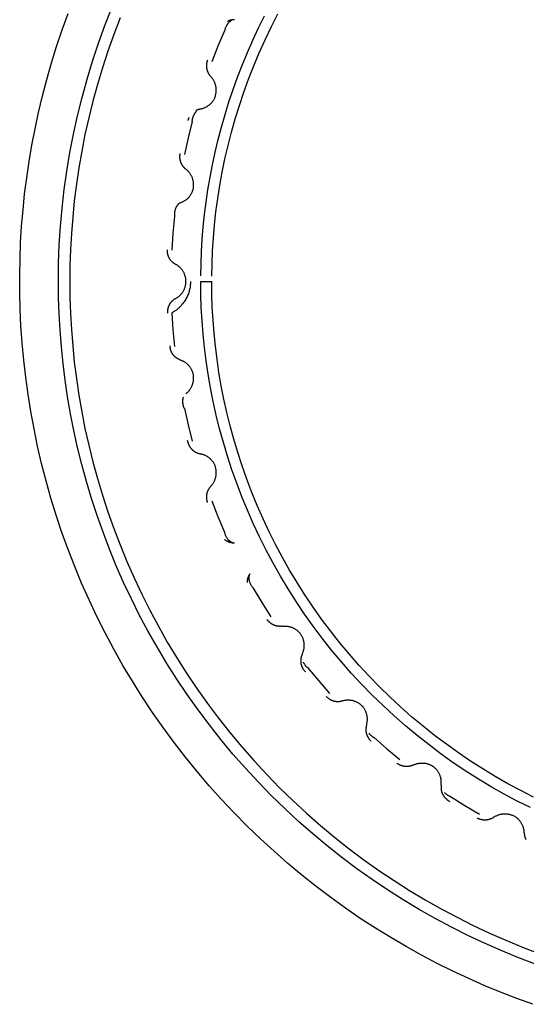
# Model space of a CAD drawing. Header units: millimetres. Extents: x 129 to 629, y 1269 to 1769.
# Tile 74 of 87: x 543.4 to 549.94, y 1406.48 to 1419.2. Entities that reach past the tile are written whole.
import ezdxf

# ---------------------------------------------------------------- set-up
doc = ezdxf.new("R2010")
doc.units = ezdxf.units.MM
doc.layers.add('ROXX_B.FLEX mini', color=7, linetype='Continuous', true_color=0x000000)

msp = doc.modelspace()

# ---------------------------------------------------------------- linework, layer by layer
at = {"layer": 'ROXX_B.FLEX mini', "color": 18, "lineweight": -3, "true_color": 0x000000}
for points in [[(550.026, 1406.48), (549.819, 1406.555), (549.612, 1406.636), (549.406, 1406.721), (549.201, 1406.812), (548.996, 1406.907), (548.793, 1407.008), (548.591, 1407.115), (548.391, 1407.226), (548.192, 1407.343), (547.995, 1407.464), (547.8, 1407.591), (547.608, 1407.723), (547.418, 1407.86), (547.23, 1408.002), (547.046, 1408.149), (546.864, 1408.301), (546.686, 1408.457), (546.511, 1408.618), (546.34, 1408.783), (546.172, 1408.953), (546.008, 1409.127), (545.849, 1409.305), (545.693, 1409.487), (545.542, 1409.673), (545.396, 1409.863), (545.254, 1410.056), (545.117, 1410.252), (544.984, 1410.452), (544.857, 1410.654), (544.735, 1410.859), (544.618, 1411.067), (544.506, 1411.278), (544.399, 1411.49), (544.298, 1411.705), (544.202, 1411.921), (544.112, 1412.139), (544.027, 1412.358), (543.948, 1412.578), (543.874, 1412.8), (543.806, 1413.022), (543.743, 1413.245), (543.685, 1413.468), (543.633, 1413.691), (543.587, 1413.915), (543.546, 1414.138), (543.51, 1414.361), (543.479, 1414.583), (543.454, 1414.805), (543.434, 1415.025), (543.418, 1415.245), (543.408, 1415.464), (543.403, 1415.681), (543.402, 1415.897), (543.406, 1416.111), (543.414, 1416.323), (543.427, 1416.533), (543.445, 1416.742), (543.466, 1416.95), (543.493, 1417.159), (543.524, 1417.369), (543.559, 1417.581), (543.6, 1417.792), (543.646, 1418.005), (543.696, 1418.218), (543.752, 1418.431), (543.813, 1418.644), (543.879, 1418.857), (543.95, 1419.07), (544.027, 1419.282)], [(543.902, 1415.82), (543.904, 1416.056), (543.913, 1416.293), (543.928, 1416.53), (543.95, 1416.768), (543.977, 1417.007), (544.01, 1417.246), (544.05, 1417.484), (544.096, 1417.722), (544.148, 1417.96), (544.207, 1418.196), (544.272, 1418.432), (544.343, 1418.666), (544.42, 1418.898), (544.503, 1419.129), (544.593, 1419.357)], [(545.882, 1415.887), (545.885, 1416.052), (545.892, 1416.217), (545.903, 1416.384), (545.917, 1416.552), (545.936, 1416.721), (545.959, 1416.891), (545.986, 1417.061), (546.017, 1417.233), (546.052, 1417.404), (546.092, 1417.576), (546.136, 1417.748), (546.185, 1417.921), (546.238, 1418.093), (546.296, 1418.264), (546.358, 1418.435), (546.424, 1418.606), (546.496, 1418.776), (546.571, 1418.944), (546.652, 1419.112), (546.737, 1419.278)], [(544.698, 1419.225), (544.616, 1419.011), (544.54, 1418.796), (544.47, 1418.581), (544.405, 1418.365), (544.346, 1418.15), (544.293, 1417.934), (544.245, 1417.718), (544.203, 1417.503), (544.166, 1417.289), (544.134, 1417.075), (544.107, 1416.863), (544.086, 1416.651), (544.069, 1416.441), (544.058, 1416.233), (544.051, 1416.025), (544.048, 1415.82)], [(545.74, 1415.894), (545.743, 1416.05), (545.75, 1416.207), (545.759, 1416.365), (545.773, 1416.524), (545.789, 1416.684), (545.809, 1416.844), (545.833, 1417.005), (545.861, 1417.167), (545.892, 1417.328), (545.927, 1417.49), (545.965, 1417.653), (546.008, 1417.815), (546.054, 1417.977), (546.104, 1418.139), (546.158, 1418.3), (546.216, 1418.461), (546.278, 1418.621), (546.344, 1418.78), (546.413, 1418.939), (546.487, 1419.096), (546.564, 1419.252)], [(546.138, 1419.193), (546.136, 1419.192), (546.134, 1419.19), (546.133, 1419.189), (546.131, 1419.188), (546.129, 1419.187), (546.127, 1419.186), (546.125, 1419.185), (546.123, 1419.183), (546.119, 1419.18), (546.116, 1419.178), (546.112, 1419.174), (546.108, 1419.171), (546.105, 1419.168), (546.101, 1419.164), (546.098, 1419.161), (546.095, 1419.157), (546.091, 1419.153), (546.088, 1419.149), (546.085, 1419.145), (546.082, 1419.14), (546.079, 1419.136), (546.076, 1419.131), (546.073, 1419.127), (546.071, 1419.122), (546.068, 1419.117), (546.066, 1419.112), (546.063, 1419.107), (546.061, 1419.102), (546.059, 1419.097), (546.057, 1419.092), (546.055, 1419.087), (546.053, 1419.082), (546.052, 1419.076), (546.05, 1419.071), (546.049, 1419.065), (546.048, 1419.06)], [(546.174, 1419.202), (546.169, 1419.202), (546.163, 1419.202), (546.158, 1419.201), (546.152, 1419.201), (546.146, 1419.2), (546.141, 1419.199), (546.135, 1419.198), (546.13, 1419.196), (546.124, 1419.195), (546.119, 1419.193), (546.113, 1419.192), (546.108, 1419.19), (546.102, 1419.188), (546.097, 1419.185), (546.091, 1419.183), (546.086, 1419.18)], [(546.048, 1419.06), (545.961, 1418.859), (545.881, 1418.656)], [(545.826, 1418.677), (545.824, 1418.671), (545.822, 1418.664), (545.82, 1418.658), (545.818, 1418.651), (545.817, 1418.648), (545.816, 1418.644), (545.816, 1418.641), (545.815, 1418.637), (545.815, 1418.634), (545.814, 1418.63), (545.814, 1418.627), (545.814, 1418.623), (545.813, 1418.62), (545.813, 1418.616), (545.813, 1418.612), (545.813, 1418.609), (545.813, 1418.605), (545.813, 1418.602), (545.813, 1418.598), (545.813, 1418.594), (545.813, 1418.591), (545.814, 1418.587), (545.814, 1418.584), (545.814, 1418.58), (545.815, 1418.576), (545.816, 1418.573), (545.816, 1418.569), (545.817, 1418.566), (545.818, 1418.562), (545.818, 1418.558), (545.819, 1418.555), (545.82, 1418.551), (545.821, 1418.548), (545.822, 1418.544), (545.824, 1418.541), (545.825, 1418.538), (545.826, 1418.534), (545.827, 1418.531), (545.829, 1418.527), (545.83, 1418.524), (545.832, 1418.521), (545.833, 1418.518), (545.835, 1418.514), (545.837, 1418.511), (545.838, 1418.508), (545.84, 1418.505), (545.842, 1418.502), (545.844, 1418.499), (545.846, 1418.496), (545.848, 1418.493), (545.85, 1418.49), (545.852, 1418.487), (545.856, 1418.482), (545.86, 1418.477), (545.865, 1418.471), (545.869, 1418.466)], [(545.928, 1418.215), (545.93, 1418.223), (545.932, 1418.231), (545.934, 1418.239), (545.936, 1418.247), (545.937, 1418.255), (545.938, 1418.263), (545.939, 1418.272), (545.94, 1418.28), (545.94, 1418.289), (545.94, 1418.297), (545.94, 1418.306), (545.939, 1418.315), (545.938, 1418.323), (545.937, 1418.332), (545.935, 1418.34), (545.933, 1418.349), (545.931, 1418.357), (545.929, 1418.366), (545.926, 1418.374), (545.923, 1418.382), (545.92, 1418.39), (545.917, 1418.398), (545.913, 1418.406), (545.909, 1418.413), (545.905, 1418.421), (545.9, 1418.428), (545.895, 1418.435), (545.891, 1418.441), (545.885, 1418.448), (545.88, 1418.454), (545.875, 1418.461), (545.869, 1418.466)], [(545.928, 1418.215), (545.925, 1418.207), (545.922, 1418.2), (545.919, 1418.192), (545.916, 1418.185), (545.912, 1418.177), (545.908, 1418.17), (545.904, 1418.162), (545.899, 1418.155), (545.894, 1418.148), (545.889, 1418.141), (545.884, 1418.134), (545.878, 1418.128), (545.872, 1418.121), (545.866, 1418.115), (545.86, 1418.109), (545.854, 1418.103), (545.847, 1418.098), (545.84, 1418.092), (545.833, 1418.087), (545.826, 1418.083), (545.819, 1418.078), (545.811, 1418.074), (545.804, 1418.07), (545.796, 1418.066), (545.788, 1418.062), (545.78, 1418.059), (545.772, 1418.056), (545.765, 1418.054), (545.757, 1418.051), (545.749, 1418.049), (545.741, 1418.047), (545.733, 1418.046)], [(545.63, 1417.886), (545.631, 1417.891), (545.631, 1417.895), (545.631, 1417.9), (545.632, 1417.905), (545.633, 1417.91), (545.633, 1417.915), (545.634, 1417.92), (545.635, 1417.924), (545.636, 1417.929), (545.638, 1417.934), (545.639, 1417.938), (545.64, 1417.943), (545.642, 1417.947), (545.643, 1417.952), (545.645, 1417.956), (545.647, 1417.961), (545.649, 1417.965), (545.651, 1417.969), (545.653, 1417.973), (545.655, 1417.977), (545.657, 1417.981), (545.659, 1417.985), (545.662, 1417.989), (545.664, 1417.993), (545.666, 1417.997), (545.669, 1418), (545.671, 1418.004), (545.674, 1418.007), (545.677, 1418.01), (545.679, 1418.013), (545.682, 1418.016), (545.685, 1418.019)], [(545.733, 1418.046), (545.729, 1418.045), (545.726, 1418.045), (545.722, 1418.044), (545.718, 1418.043), (545.715, 1418.042), (545.711, 1418.041), (545.708, 1418.04), (545.704, 1418.039), (545.701, 1418.038), (545.697, 1418.036), (545.693, 1418.035), (545.69, 1418.034), (545.686, 1418.032), (545.683, 1418.03), (545.679, 1418.029), (545.676, 1418.027)], [(545.63, 1417.886), (545.576, 1417.674), (545.528, 1417.461)], [(545.587, 1417.937), (545.585, 1417.933), (545.583, 1417.928), (545.581, 1417.924), (545.58, 1417.919), (545.578, 1417.915), (545.576, 1417.91), (545.575, 1417.906), (545.574, 1417.901)], [(545.471, 1417.473), (545.47, 1417.466), (545.469, 1417.46), (545.468, 1417.453), (545.467, 1417.446), (545.467, 1417.443), (545.467, 1417.439), (545.467, 1417.435), (545.467, 1417.432), (545.467, 1417.428), (545.467, 1417.425), (545.467, 1417.421), (545.467, 1417.418), (545.467, 1417.414), (545.468, 1417.411), (545.468, 1417.407), (545.469, 1417.404), (545.469, 1417.4), (545.47, 1417.396), (545.471, 1417.393), (545.471, 1417.389), (545.472, 1417.386), (545.473, 1417.382), (545.474, 1417.379), (545.475, 1417.375), (545.476, 1417.372), (545.477, 1417.368), (545.478, 1417.365), (545.479, 1417.361), (545.481, 1417.358), (545.482, 1417.355), (545.484, 1417.351), (545.485, 1417.348), (545.487, 1417.345), (545.488, 1417.341), (545.49, 1417.338), (545.492, 1417.335), (545.493, 1417.332), (545.495, 1417.329), (545.497, 1417.326), (545.499, 1417.323), (545.501, 1417.32), (545.503, 1417.317), (545.505, 1417.314), (545.507, 1417.311), (545.51, 1417.308), (545.512, 1417.305), (545.514, 1417.302), (545.516, 1417.3), (545.519, 1417.297), (545.521, 1417.295), (545.524, 1417.292), (545.526, 1417.29), (545.531, 1417.285), (545.536, 1417.28), (545.541, 1417.276), (545.547, 1417.272)], [(545.644, 1417.033), (545.645, 1417.041), (545.646, 1417.049), (545.646, 1417.057), (545.647, 1417.065), (545.647, 1417.074), (545.647, 1417.082), (545.646, 1417.09), (545.645, 1417.099), (545.644, 1417.107), (545.643, 1417.116), (545.641, 1417.124), (545.639, 1417.133), (545.637, 1417.141), (545.635, 1417.149), (545.632, 1417.157), (545.629, 1417.166), (545.625, 1417.174), (545.621, 1417.181), (545.618, 1417.189), (545.613, 1417.197), (545.609, 1417.204), (545.604, 1417.211), (545.599, 1417.218), (545.594, 1417.225), (545.589, 1417.232), (545.583, 1417.238), (545.578, 1417.244), (545.572, 1417.25), (545.566, 1417.256), (545.559, 1417.262), (545.553, 1417.267), (545.547, 1417.272)], [(545.644, 1417.033), (545.642, 1417.025), (545.641, 1417.017), (545.639, 1417.009), (545.637, 1417.001), (545.634, 1416.993), (545.631, 1416.985), (545.628, 1416.977), (545.625, 1416.969), (545.621, 1416.961), (545.617, 1416.954), (545.613, 1416.946), (545.609, 1416.939), (545.604, 1416.931), (545.599, 1416.924), (545.594, 1416.917), (545.588, 1416.911), (545.582, 1416.904), (545.577, 1416.898), (545.57, 1416.892), (545.564, 1416.886), (545.558, 1416.88), (545.551, 1416.875), (545.544, 1416.869), (545.537, 1416.865), (545.53, 1416.86), (545.523, 1416.856), (545.515, 1416.851), (545.508, 1416.848), (545.5, 1416.844), (545.493, 1416.841), (545.485, 1416.838), (545.478, 1416.835)], [(545.478, 1416.835), (545.476, 1416.835), (545.475, 1416.834), (545.474, 1416.834), (545.473, 1416.833), (545.472, 1416.833), (545.471, 1416.832), (545.469, 1416.832), (545.468, 1416.831), (545.466, 1416.83), (545.464, 1416.829), (545.462, 1416.827), (545.46, 1416.826), (545.457, 1416.824), (545.455, 1416.823), (545.453, 1416.821), (545.451, 1416.819), (545.449, 1416.817), (545.447, 1416.815), (545.445, 1416.813), (545.443, 1416.811), (545.441, 1416.809), (545.439, 1416.807), (545.438, 1416.805), (545.436, 1416.802), (545.434, 1416.8), (545.432, 1416.798), (545.431, 1416.795), (545.429, 1416.792), (545.427, 1416.79), (545.426, 1416.787), (545.424, 1416.784), (545.423, 1416.782), (545.421, 1416.779), (545.42, 1416.776), (545.419, 1416.773), (545.417, 1416.77), (545.415, 1416.764), (545.412, 1416.758), (545.41, 1416.751), (545.408, 1416.745), (545.406, 1416.738), (545.405, 1416.732), (545.404, 1416.725), (545.402, 1416.718), (545.401, 1416.711), (545.401, 1416.704), (545.4, 1416.697), (545.4, 1416.689), (545.4, 1416.682), (545.4, 1416.675), (545.401, 1416.671), (545.401, 1416.668), (545.401, 1416.664), (545.402, 1416.661)], [(545.402, 1416.661), (545.381, 1416.443), (545.367, 1416.225)], [(545.415, 1416.041), (545.409, 1416.044), (545.403, 1416.048), (545.398, 1416.052), (545.392, 1416.056), (545.389, 1416.058), (545.386, 1416.06), (545.383, 1416.062), (545.381, 1416.064), (545.378, 1416.067), (545.375, 1416.069), (545.373, 1416.071), (545.37, 1416.074), (545.368, 1416.076), (545.365, 1416.079), (545.363, 1416.081), (545.36, 1416.084), (545.358, 1416.087), (545.355, 1416.089), (545.353, 1416.092), (545.351, 1416.095), (545.349, 1416.098), (545.346, 1416.101), (545.344, 1416.104), (545.342, 1416.107), (545.34, 1416.11), (545.338, 1416.113), (545.336, 1416.116), (545.335, 1416.119), (545.333, 1416.122), (545.331, 1416.126), (545.33, 1416.129), (545.328, 1416.132), (545.326, 1416.135), (545.325, 1416.139), (545.323, 1416.142), (545.322, 1416.146), (545.321, 1416.149), (545.32, 1416.152), (545.318, 1416.156), (545.317, 1416.159), (545.316, 1416.163), (545.315, 1416.166), (545.315, 1416.17), (545.314, 1416.173), (545.313, 1416.177), (545.312, 1416.18), (545.312, 1416.183), (545.311, 1416.187), (545.31, 1416.19), (545.31, 1416.194), (545.31, 1416.197), (545.309, 1416.201), (545.309, 1416.208), (545.309, 1416.215), (545.309, 1416.222), (545.309, 1416.228)], [(545.548, 1415.82), (545.548, 1415.828), (545.548, 1415.836), (545.547, 1415.845), (545.546, 1415.853), (545.545, 1415.861), (545.543, 1415.869), (545.542, 1415.878), (545.54, 1415.886), (545.537, 1415.894), (545.535, 1415.902), (545.532, 1415.91), (545.528, 1415.918), (545.525, 1415.926), (545.521, 1415.934), (545.517, 1415.942), (545.512, 1415.949), (545.508, 1415.957), (545.503, 1415.964), (545.498, 1415.971), (545.493, 1415.978), (545.487, 1415.984), (545.481, 1415.991), (545.475, 1415.997), (545.469, 1416.003), (545.463, 1416.008), (545.456, 1416.014), (545.45, 1416.019), (545.443, 1416.024), (545.436, 1416.029), (545.429, 1416.033), (545.422, 1416.037), (545.415, 1416.041)], [(550.05, 1407.003), (549.833, 1407.086), (549.617, 1407.174), (549.402, 1407.269), (549.189, 1407.37), (548.977, 1407.476), (548.767, 1407.588), (548.559, 1407.706), (548.354, 1407.829), (548.152, 1407.958), (547.952, 1408.093), (547.755, 1408.232), (547.562, 1408.378), (547.372, 1408.528), (547.185, 1408.683), (547.003, 1408.844), (546.825, 1409.009), (546.651, 1409.179), (546.481, 1409.353), (546.316, 1409.531), (546.156, 1409.714), (546.001, 1409.9), (545.851, 1410.09), (545.706, 1410.284), (545.566, 1410.481), (545.432, 1410.681), (545.303, 1410.883), (545.18, 1411.089), (545.062, 1411.297), (544.95, 1411.506), (544.844, 1411.718), (544.744, 1411.932), (544.649, 1412.147), (544.561, 1412.363), (544.478, 1412.58), (544.401, 1412.798), (544.329, 1413.017), (544.264, 1413.236), (544.204, 1413.455), (544.15, 1413.674), (544.101, 1413.893), (544.058, 1414.111), (544.021, 1414.329), (543.988, 1414.546), (543.961, 1414.762), (543.94, 1414.976), (543.923, 1415.19), (543.911, 1415.401), (543.904, 1415.612), (543.902, 1415.82)], [(544.048, 1415.82), (544.051, 1415.615), (544.058, 1415.408), (544.069, 1415.199), (544.086, 1414.989), (544.107, 1414.778), (544.134, 1414.565), (544.166, 1414.351), (544.203, 1414.137), (544.245, 1413.922), (544.293, 1413.706), (544.346, 1413.491), (544.405, 1413.275), (544.47, 1413.059), (544.54, 1412.844), (544.616, 1412.629), (544.698, 1412.415), (544.785, 1412.202), (544.878, 1411.991), (544.977, 1411.78), (545.082, 1411.572), (545.192, 1411.365), (545.308, 1411.16), (545.429, 1410.958), (545.556, 1410.758), (545.689, 1410.562), (545.826, 1410.368), (545.969, 1410.177), (546.117, 1409.99), (546.27, 1409.806), (546.428, 1409.627), (546.591, 1409.451), (546.758, 1409.279), (546.929, 1409.112), (547.105, 1408.95), (547.285, 1408.792), (547.468, 1408.639), (547.655, 1408.491), (547.846, 1408.348), (548.04, 1408.21), (548.237, 1408.078), (548.436, 1407.951), (548.639, 1407.83), (548.843, 1407.714), (549.05, 1407.604), (549.259, 1407.499), (549.469, 1407.4), (549.681, 1407.307), (549.894, 1407.22), (550.107, 1407.138)], [(545.607, 1415.82), (545.607, 1415.805), (545.606, 1415.79), (545.605, 1415.775), (545.603, 1415.76), (545.601, 1415.746), (545.598, 1415.731), (545.595, 1415.717), (545.592, 1415.703), (545.588, 1415.689), (545.584, 1415.676), (545.58, 1415.662), (545.575, 1415.649), (545.569, 1415.635), (545.563, 1415.622), (545.556, 1415.609), (545.549, 1415.595), (545.541, 1415.582), (545.533, 1415.568), (545.524, 1415.555), (545.514, 1415.542), (545.504, 1415.529), (545.493, 1415.516), (545.488, 1415.51), (545.482, 1415.504), (545.477, 1415.498), (545.471, 1415.492), (545.465, 1415.486), (545.459, 1415.48), (545.453, 1415.475), (545.447, 1415.47), (545.441, 1415.464), (545.435, 1415.459), (545.429, 1415.454), (545.422, 1415.45), (545.416, 1415.445), (545.409, 1415.44), (545.402, 1415.436), (545.396, 1415.432), (545.382, 1415.423), (545.367, 1415.415)], [(545.415, 1415.599), (545.422, 1415.603), (545.429, 1415.607), (545.436, 1415.612), (545.443, 1415.616), (545.45, 1415.621), (545.456, 1415.626), (545.463, 1415.632), (545.469, 1415.638), (545.475, 1415.644), (545.481, 1415.65), (545.487, 1415.656), (545.493, 1415.663), (545.498, 1415.67), (545.503, 1415.677), (545.508, 1415.684), (545.512, 1415.691), (545.517, 1415.699), (545.521, 1415.706), (545.525, 1415.714), (545.528, 1415.722), (545.532, 1415.73), (545.535, 1415.738), (545.537, 1415.746), (545.54, 1415.754), (545.542, 1415.763), (545.543, 1415.771), (545.545, 1415.779), (545.546, 1415.787), (545.547, 1415.796), (545.548, 1415.804), (545.548, 1415.812), (545.548, 1415.82)], [(549.997, 1409.021), (549.827, 1409.106), (549.658, 1409.196), (549.491, 1409.291), (549.325, 1409.39), (549.162, 1409.494), (549.001, 1409.602), (548.843, 1409.714), (548.687, 1409.831), (548.534, 1409.952), (548.384, 1410.077), (548.237, 1410.206), (548.094, 1410.339), (547.954, 1410.475), (547.817, 1410.616), (547.684, 1410.759), (547.555, 1410.906), (547.43, 1411.056), (547.309, 1411.209), (547.193, 1411.365), (547.08, 1411.523), (546.972, 1411.684), (546.868, 1411.847), (546.769, 1412.012), (546.674, 1412.18), (546.584, 1412.349), (546.499, 1412.519), (546.418, 1412.691), (546.342, 1412.864), (546.271, 1413.038), (546.204, 1413.213), (546.142, 1413.388), (546.084, 1413.564), (546.032, 1413.74), (545.983, 1413.917), (545.94, 1414.093), (545.901, 1414.269), (545.866, 1414.445), (545.836, 1414.62), (545.81, 1414.794), (545.788, 1414.968), (545.77, 1415.141), (545.757, 1415.313), (545.747, 1415.483), (545.742, 1415.652), (545.74, 1415.82)], [(545.74, 1415.82), (545.881, 1415.818)], [(550.038, 1409.158), (549.872, 1409.242), (549.707, 1409.331), (549.543, 1409.424), (549.382, 1409.521), (549.223, 1409.623), (549.066, 1409.729), (548.911, 1409.84), (548.759, 1409.954), (548.61, 1410.073), (548.463, 1410.196), (548.32, 1410.322), (548.18, 1410.452), (548.043, 1410.586), (547.91, 1410.723), (547.78, 1410.864), (547.654, 1411.008), (547.532, 1411.155), (547.414, 1411.305), (547.3, 1411.457), (547.19, 1411.612), (547.085, 1411.77), (546.984, 1411.93), (546.887, 1412.091), (546.794, 1412.255), (546.706, 1412.42), (546.623, 1412.587), (546.544, 1412.755), (546.47, 1412.925), (546.4, 1413.095), (546.335, 1413.266), (546.274, 1413.438), (546.218, 1413.61), (546.167, 1413.782), (546.12, 1413.955), (546.077, 1414.127), (546.039, 1414.3), (546.005, 1414.472), (545.975, 1414.643), (545.95, 1414.814), (545.929, 1414.984), (545.911, 1415.153), (545.898, 1415.321), (545.889, 1415.488), (545.883, 1415.654), (545.881, 1415.818)], [(545.415, 1415.599), (545.409, 1415.596), (545.403, 1415.592), (545.398, 1415.589), (545.392, 1415.585), (545.389, 1415.583), (545.386, 1415.58), (545.383, 1415.578), (545.381, 1415.576), (545.378, 1415.574), (545.375, 1415.571), (545.373, 1415.569), (545.37, 1415.567), (545.368, 1415.564), (545.365, 1415.562), (545.363, 1415.559), (545.36, 1415.556), (545.358, 1415.554), (545.355, 1415.551), (545.353, 1415.548), (545.351, 1415.545), (545.349, 1415.542), (545.346, 1415.539), (545.344, 1415.536), (545.342, 1415.533), (545.34, 1415.53), (545.338, 1415.527), (545.336, 1415.524), (545.335, 1415.521), (545.333, 1415.518), (545.331, 1415.515), (545.33, 1415.511), (545.328, 1415.508), (545.326, 1415.505), (545.325, 1415.501), (545.323, 1415.498), (545.322, 1415.495), (545.321, 1415.491), (545.32, 1415.488), (545.318, 1415.485), (545.317, 1415.481), (545.316, 1415.478), (545.315, 1415.474), (545.315, 1415.471), (545.314, 1415.467), (545.313, 1415.464), (545.312, 1415.46), (545.312, 1415.457), (545.311, 1415.453), (545.31, 1415.45), (545.31, 1415.446), (545.31, 1415.443), (545.309, 1415.439), (545.309, 1415.432), (545.309, 1415.426), (545.309, 1415.419), (545.309, 1415.412)], [(545.367, 1415.415), (545.381, 1415.197), (545.402, 1414.98)], [(545.342, 1414.99), (545.343, 1414.973)], [(545.478, 1414.805), (545.471, 1414.808), (545.465, 1414.81), (545.459, 1414.813), (545.452, 1414.816), (545.449, 1414.817), (545.446, 1414.819), (545.443, 1414.821), (545.44, 1414.823), (545.437, 1414.824), (545.434, 1414.826), (545.431, 1414.828), (545.428, 1414.83), (545.425, 1414.832), (545.422, 1414.835), (545.419, 1414.837), (545.417, 1414.839), (545.414, 1414.841), (545.411, 1414.844), (545.408, 1414.846), (545.406, 1414.848), (545.403, 1414.851), (545.4, 1414.853), (545.398, 1414.856), (545.395, 1414.859), (545.393, 1414.861), (545.391, 1414.864), (545.388, 1414.867), (545.386, 1414.87), (545.384, 1414.873), (545.381, 1414.876), (545.379, 1414.878), (545.377, 1414.881), (545.375, 1414.885), (545.373, 1414.888), (545.371, 1414.891), (545.369, 1414.894), (545.368, 1414.897), (545.366, 1414.9), (545.364, 1414.903), (545.363, 1414.907), (545.361, 1414.91), (545.36, 1414.913), (545.358, 1414.916), (545.357, 1414.92), (545.355, 1414.923), (545.354, 1414.926), (545.353, 1414.93), (545.352, 1414.933), (545.351, 1414.936), (545.35, 1414.94), (545.349, 1414.943), (545.348, 1414.946), (545.347, 1414.953), (545.345, 1414.96), (545.344, 1414.967), (545.343, 1414.973)], [(545.478, 1414.805), (545.485, 1414.803), (545.493, 1414.8), (545.5, 1414.796), (545.508, 1414.793), (545.515, 1414.789), (545.523, 1414.785), (545.53, 1414.78), (545.537, 1414.776), (545.544, 1414.771), (545.551, 1414.766), (545.558, 1414.76), (545.564, 1414.755), (545.57, 1414.749), (545.577, 1414.743), (545.582, 1414.736), (545.588, 1414.73), (545.594, 1414.723), (545.599, 1414.716), (545.604, 1414.709), (545.609, 1414.702), (545.613, 1414.694), (545.617, 1414.687), (545.621, 1414.679), (545.625, 1414.671), (545.628, 1414.664), (545.631, 1414.656), (545.634, 1414.648), (545.637, 1414.64), (545.639, 1414.632), (545.641, 1414.624), (545.642, 1414.616), (545.644, 1414.608)], [(545.547, 1414.369), (545.553, 1414.374), (545.559, 1414.379), (545.566, 1414.384), (545.572, 1414.39), (545.578, 1414.396), (545.583, 1414.402), (545.589, 1414.408), (545.594, 1414.415), (545.599, 1414.422), (545.604, 1414.429), (545.609, 1414.436), (545.613, 1414.444), (545.618, 1414.451), (545.621, 1414.459), (545.625, 1414.467), (545.629, 1414.475), (545.632, 1414.483), (545.635, 1414.491), (545.637, 1414.499), (545.639, 1414.508), (545.641, 1414.516), (545.643, 1414.525), (545.644, 1414.533), (545.645, 1414.541), (545.646, 1414.55), (545.647, 1414.558), (545.647, 1414.567), (545.647, 1414.575), (545.646, 1414.583), (545.646, 1414.592), (545.645, 1414.6), (545.644, 1414.608)], [(545.528, 1414.179), (545.526, 1414.184), (545.524, 1414.188), (545.523, 1414.193), (545.521, 1414.197), (545.519, 1414.202), (545.518, 1414.207), (545.517, 1414.211), (545.515, 1414.216), (545.514, 1414.221), (545.513, 1414.225), (545.512, 1414.23), (545.511, 1414.235), (545.511, 1414.24), (545.51, 1414.244), (545.509, 1414.249), (545.509, 1414.254), (545.509, 1414.258), (545.509, 1414.263), (545.509, 1414.268), (545.509, 1414.272), (545.509, 1414.277), (545.509, 1414.281), (545.509, 1414.286), (545.51, 1414.29), (545.51, 1414.294), (545.511, 1414.299), (545.511, 1414.303), (545.512, 1414.307), (545.513, 1414.311), (545.514, 1414.315), (545.515, 1414.319), (545.517, 1414.323)], [(545.528, 1414.179), (545.576, 1413.966), (545.63, 1413.755)], [(545.565, 1413.771), (545.574, 1413.739)], [(545.574, 1413.739), (545.576, 1413.733), (545.578, 1413.726), (545.58, 1413.72), (545.583, 1413.713), (545.584, 1413.71), (545.585, 1413.707), (545.587, 1413.704), (545.589, 1413.701), (545.59, 1413.698), (545.592, 1413.695), (545.594, 1413.691), (545.595, 1413.688), (545.597, 1413.685), (545.599, 1413.682), (545.601, 1413.679), (545.603, 1413.676), (545.605, 1413.673), (545.608, 1413.671), (545.61, 1413.668), (545.612, 1413.665), (545.614, 1413.662), (545.617, 1413.659), (545.619, 1413.657), (545.622, 1413.654), (545.624, 1413.651), (545.627, 1413.649), (545.629, 1413.646), (545.632, 1413.644), (545.635, 1413.641), (545.637, 1413.639), (545.64, 1413.637), (545.643, 1413.634), (545.646, 1413.632), (545.649, 1413.63), (545.652, 1413.628), (545.655, 1413.626), (545.658, 1413.624), (545.661, 1413.622), (545.664, 1413.62), (545.667, 1413.618), (545.67, 1413.616), (545.673, 1413.615), (545.677, 1413.613), (545.68, 1413.611), (545.683, 1413.61), (545.686, 1413.608), (545.69, 1413.607), (545.693, 1413.606), (545.696, 1413.604), (545.699, 1413.603), (545.703, 1413.602), (545.706, 1413.601), (545.713, 1413.599), (545.719, 1413.597), (545.726, 1413.596), (545.733, 1413.594)], [(545.733, 1413.594), (545.741, 1413.593), (545.749, 1413.591), (545.757, 1413.589), (545.765, 1413.587), (545.772, 1413.584), (545.78, 1413.581), (545.788, 1413.578), (545.796, 1413.574), (545.804, 1413.571), (545.811, 1413.567), (545.819, 1413.562), (545.826, 1413.558), (545.833, 1413.553), (545.84, 1413.548), (545.847, 1413.542), (545.854, 1413.537), (545.86, 1413.531), (545.866, 1413.525), (545.872, 1413.519), (545.878, 1413.512), (545.884, 1413.506), (545.889, 1413.499), (545.894, 1413.492), (545.899, 1413.485), (545.904, 1413.478), (545.908, 1413.471), (545.912, 1413.463), (545.916, 1413.456), (545.919, 1413.448), (545.922, 1413.441), (545.925, 1413.433), (545.928, 1413.425)], [(545.869, 1413.174), (545.875, 1413.18), (545.88, 1413.186), (545.885, 1413.192), (545.891, 1413.199), (545.895, 1413.206), (545.9, 1413.213), (545.905, 1413.22), (545.909, 1413.227), (545.913, 1413.235), (545.917, 1413.242), (545.92, 1413.25), (545.923, 1413.258), (545.926, 1413.266), (545.929, 1413.275), (545.931, 1413.283), (545.933, 1413.291), (545.935, 1413.3), (545.937, 1413.308), (545.938, 1413.317), (545.939, 1413.326), (545.94, 1413.334), (545.94, 1413.343), (545.94, 1413.351), (545.94, 1413.36), (545.939, 1413.368), (545.938, 1413.377), (545.937, 1413.385), (545.936, 1413.393), (545.934, 1413.402), (545.932, 1413.41), (545.93, 1413.418), (545.928, 1413.425)], [(545.869, 1413.174), (545.865, 1413.169), (545.86, 1413.164), (545.856, 1413.158), (545.852, 1413.153), (545.85, 1413.15), (545.848, 1413.147), (545.846, 1413.144), (545.844, 1413.141), (545.842, 1413.138), (545.84, 1413.135), (545.838, 1413.132), (545.837, 1413.129), (545.835, 1413.126), (545.833, 1413.123), (545.832, 1413.119), (545.83, 1413.116), (545.829, 1413.113), (545.827, 1413.11), (545.826, 1413.106), (545.825, 1413.103), (545.824, 1413.099), (545.822, 1413.096), (545.821, 1413.092), (545.82, 1413.089), (545.819, 1413.085), (545.818, 1413.082), (545.818, 1413.078), (545.817, 1413.075), (545.816, 1413.071), (545.816, 1413.068), (545.815, 1413.064), (545.814, 1413.06), (545.814, 1413.057), (545.814, 1413.053), (545.813, 1413.05), (545.813, 1413.046), (545.813, 1413.042), (545.813, 1413.039), (545.813, 1413.035), (545.813, 1413.031), (545.813, 1413.028), (545.813, 1413.024), (545.813, 1413.021), (545.814, 1413.017), (545.814, 1413.014), (545.814, 1413.01), (545.815, 1413.007), (545.815, 1413.003), (545.816, 1413), (545.816, 1412.996), (545.817, 1412.993), (545.818, 1412.989), (545.82, 1412.983), (545.822, 1412.976), (545.824, 1412.969), (545.826, 1412.963)], [(545.881, 1412.984), (545.961, 1412.781), (546.048, 1412.58)], [(546.174, 1412.438), (546.173, 1412.438), (546.171, 1412.438), (546.17, 1412.438), (546.169, 1412.438), (546.168, 1412.439), (546.166, 1412.439), (546.165, 1412.439), (546.164, 1412.439), (546.161, 1412.44), (546.159, 1412.44), (546.156, 1412.441), (546.154, 1412.441), (546.151, 1412.442), (546.149, 1412.443), (546.146, 1412.444), (546.144, 1412.445), (546.141, 1412.446), (546.139, 1412.447), (546.136, 1412.449), (546.134, 1412.45), (546.131, 1412.452), (546.129, 1412.453), (546.127, 1412.455), (546.124, 1412.456), (546.122, 1412.458), (546.119, 1412.46), (546.117, 1412.462), (546.115, 1412.464), (546.112, 1412.466), (546.11, 1412.468), (546.108, 1412.47), (546.105, 1412.472), (546.103, 1412.474), (546.101, 1412.477), (546.099, 1412.479), (546.097, 1412.481), (546.092, 1412.486), (546.088, 1412.491), (546.084, 1412.497), (546.08, 1412.502), (546.076, 1412.508), (546.073, 1412.514), (546.069, 1412.52), (546.066, 1412.526), (546.063, 1412.533), (546.06, 1412.539), (546.058, 1412.546), (546.055, 1412.553), (546.053, 1412.56), (546.051, 1412.566), (546.05, 1412.57), (546.049, 1412.573), (546.049, 1412.577), (546.048, 1412.58)], [(546.174, 1412.438), (546.17, 1412.438), (546.166, 1412.438), (546.162, 1412.439), (546.158, 1412.439), (546.153, 1412.44), (546.149, 1412.44), (546.145, 1412.441), (546.141, 1412.441), (546.137, 1412.442), (546.133, 1412.443), (546.129, 1412.444), (546.124, 1412.445), (546.12, 1412.446), (546.116, 1412.448), (546.112, 1412.449), (546.108, 1412.45), (546.104, 1412.452), (546.1, 1412.454), (546.096, 1412.455), (546.092, 1412.457), (546.088, 1412.459), (546.084, 1412.461), (546.08, 1412.463), (546.076, 1412.465), (546.073, 1412.468), (546.069, 1412.47), (546.065, 1412.472), (546.062, 1412.475), (546.058, 1412.477), (546.055, 1412.48), (546.051, 1412.483), (546.048, 1412.485)], [(546.375, 1412.044), (546.373, 1412.041), (546.371, 1412.038), (546.369, 1412.035), (546.367, 1412.032), (546.365, 1412.029), (546.363, 1412.026), (546.362, 1412.023), (546.36, 1412.02), (546.358, 1412.016), (546.357, 1412.013), (546.355, 1412.01), (546.354, 1412.006), (546.352, 1412.003), (546.351, 1411.999), (546.35, 1411.996), (546.348, 1411.992), (546.347, 1411.988), (546.346, 1411.985), (546.345, 1411.981), (546.344, 1411.977), (546.343, 1411.974), (546.342, 1411.97), (546.342, 1411.966), (546.341, 1411.963), (546.34, 1411.959), (546.34, 1411.955), (546.339, 1411.951), (546.339, 1411.947), (546.339, 1411.944), (546.339, 1411.94), (546.338, 1411.936), (546.338, 1411.932)], [(546.375, 1412.044), (546.374, 1412.043), (546.373, 1412.042), (546.373, 1412.041), (546.372, 1412.04), (546.371, 1412.039), (546.371, 1412.038), (546.37, 1412.037), (546.37, 1412.036), (546.368, 1412.033), (546.367, 1412.031), (546.366, 1412.029), (546.366, 1412.026), (546.365, 1412.024), (546.364, 1412.021), (546.363, 1412.018), (546.363, 1412.016), (546.362, 1412.013), (546.362, 1412.01), (546.361, 1412.008), (546.361, 1412.005), (546.361, 1412.002), (546.36, 1411.999), (546.36, 1411.996), (546.36, 1411.993), (546.36, 1411.99), (546.36, 1411.987), (546.36, 1411.984), (546.36, 1411.981), (546.361, 1411.978), (546.361, 1411.975), (546.361, 1411.972), (546.362, 1411.969), (546.362, 1411.966), (546.363, 1411.963), (546.363, 1411.959), (546.364, 1411.956), (546.366, 1411.95), (546.367, 1411.943), (546.369, 1411.937), (546.372, 1411.931), (546.374, 1411.924), (546.377, 1411.918), (546.38, 1411.912), (546.383, 1411.905), (546.386, 1411.899), (546.39, 1411.893), (546.394, 1411.887), (546.398, 1411.881), (546.402, 1411.875), (546.406, 1411.869), (546.408, 1411.867), (546.411, 1411.864), (546.413, 1411.861), (546.416, 1411.859)], [(546.416, 1411.859), (546.527, 1411.671), (546.644, 1411.486)], [(546.791, 1411.365), (546.784, 1411.364), (546.777, 1411.364), (546.77, 1411.363), (546.763, 1411.363), (546.76, 1411.363), (546.756, 1411.363), (546.753, 1411.364), (546.749, 1411.364), (546.746, 1411.364), (546.742, 1411.364), (546.739, 1411.365), (546.735, 1411.365), (546.732, 1411.366), (546.728, 1411.366), (546.725, 1411.367), (546.721, 1411.368), (546.718, 1411.368), (546.714, 1411.369), (546.711, 1411.37), (546.707, 1411.371), (546.704, 1411.372), (546.7, 1411.373), (546.697, 1411.374), (546.693, 1411.376), (546.69, 1411.377), (546.686, 1411.378), (546.683, 1411.38), (546.68, 1411.381), (546.676, 1411.383), (546.673, 1411.384), (546.67, 1411.386), (546.667, 1411.388), (546.664, 1411.389), (546.66, 1411.391), (546.657, 1411.393), (546.654, 1411.395), (546.651, 1411.397), (546.648, 1411.399), (546.645, 1411.401), (546.642, 1411.403), (546.639, 1411.406), (546.637, 1411.408), (546.634, 1411.41), (546.631, 1411.412), (546.629, 1411.415), (546.626, 1411.417), (546.623, 1411.42), (546.621, 1411.422), (546.618, 1411.425), (546.616, 1411.427), (546.614, 1411.43), (546.611, 1411.432), (546.607, 1411.438), (546.603, 1411.443), (546.599, 1411.449), (546.595, 1411.454)], [(546.791, 1411.365), (546.799, 1411.366), (546.807, 1411.367), (546.815, 1411.368), (546.823, 1411.368), (546.832, 1411.368), (546.84, 1411.367), (546.849, 1411.367), (546.857, 1411.366), (546.866, 1411.365), (546.874, 1411.363), (546.882, 1411.361), (546.891, 1411.359), (546.899, 1411.357), (546.907, 1411.354), (546.916, 1411.351), (546.924, 1411.348), (546.932, 1411.345), (546.939, 1411.341), (546.947, 1411.337), (546.955, 1411.332), (546.962, 1411.328), (546.969, 1411.323), (546.976, 1411.318), (546.983, 1411.313), (546.989, 1411.307), (546.996, 1411.302), (547.002, 1411.296), (547.008, 1411.29), (547.013, 1411.284), (547.019, 1411.278), (547.024, 1411.271), (547.028, 1411.265)], [(547.051, 1411.008), (547.054, 1411.015), (547.057, 1411.022), (547.06, 1411.03), (547.063, 1411.038), (547.066, 1411.046), (547.068, 1411.054), (547.07, 1411.062), (547.072, 1411.071), (547.073, 1411.079), (547.074, 1411.087), (547.075, 1411.096), (547.076, 1411.105), (547.076, 1411.113), (547.076, 1411.122), (547.076, 1411.131), (547.075, 1411.139), (547.074, 1411.148), (547.073, 1411.157), (547.072, 1411.165), (547.07, 1411.174), (547.068, 1411.182), (547.066, 1411.19), (547.063, 1411.198), (547.06, 1411.206), (547.057, 1411.214), (547.053, 1411.222), (547.05, 1411.23), (547.046, 1411.237), (547.042, 1411.244), (547.038, 1411.251), (547.033, 1411.258), (547.028, 1411.265)], [(547.051, 1411.008), (547.048, 1411.002), (547.045, 1410.995), (547.043, 1410.989), (547.04, 1410.982), (547.039, 1410.979), (547.038, 1410.976), (547.037, 1410.972), (547.036, 1410.969), (547.035, 1410.965), (547.035, 1410.962), (547.034, 1410.958), (547.033, 1410.955), (547.033, 1410.951), (547.032, 1410.948), (547.032, 1410.944), (547.031, 1410.941), (547.031, 1410.937), (547.031, 1410.934), (547.03, 1410.93), (547.03, 1410.926), (547.03, 1410.923), (547.03, 1410.919), (547.03, 1410.915), (547.03, 1410.912), (547.03, 1410.908), (547.031, 1410.904), (547.031, 1410.901), (547.031, 1410.897), (547.032, 1410.894), (547.032, 1410.89), (547.033, 1410.886), (547.034, 1410.883), (547.034, 1410.879), (547.035, 1410.876), (547.036, 1410.872), (547.037, 1410.869), (547.038, 1410.865), (547.039, 1410.862), (547.04, 1410.858), (547.041, 1410.855), (547.042, 1410.851), (547.043, 1410.848), (547.045, 1410.845), (547.046, 1410.841), (547.047, 1410.838), (547.049, 1410.835), (547.05, 1410.832), (547.052, 1410.828), (547.054, 1410.825), (547.055, 1410.822), (547.057, 1410.819), (547.059, 1410.816), (547.063, 1410.81), (547.066, 1410.805), (547.07, 1410.799), (547.075, 1410.794)], [(547.062, 1410.902), (547.064, 1410.897), (547.067, 1410.892), (547.07, 1410.887), (547.073, 1410.882), (547.076, 1410.878), (547.079, 1410.873), (547.083, 1410.868), (547.087, 1410.864), (547.09, 1410.859), (547.094, 1410.855), (547.098, 1410.85), (547.102, 1410.846), (547.107, 1410.842), (547.111, 1410.838), (547.116, 1410.834), (547.12, 1410.831)], [(547.075, 1410.794), (547.091, 1410.774)], [(547.12, 1410.831), (547.26, 1410.663), (547.404, 1410.498)], [(547.36, 1410.459), (547.365, 1410.454), (547.37, 1410.449), (547.375, 1410.445), (547.38, 1410.44), (547.383, 1410.438), (547.385, 1410.436), (547.388, 1410.434), (547.391, 1410.432), (547.394, 1410.43), (547.397, 1410.428), (547.4, 1410.426), (547.403, 1410.424), (547.406, 1410.422), (547.409, 1410.42), (547.412, 1410.418), (547.415, 1410.416), (547.418, 1410.415), (547.422, 1410.413), (547.425, 1410.412), (547.428, 1410.41), (547.432, 1410.409), (547.435, 1410.407), (547.438, 1410.406), (547.442, 1410.405), (547.445, 1410.404), (547.449, 1410.402), (547.452, 1410.401), (547.456, 1410.4), (547.459, 1410.399), (547.463, 1410.399), (547.466, 1410.398), (547.47, 1410.397), (547.473, 1410.396), (547.477, 1410.396), (547.481, 1410.395), (547.484, 1410.395), (547.488, 1410.394), (547.491, 1410.394), (547.495, 1410.394), (547.499, 1410.394), (547.502, 1410.393), (547.506, 1410.393), (547.509, 1410.393), (547.513, 1410.393), (547.517, 1410.393), (547.52, 1410.394), (547.524, 1410.394), (547.527, 1410.394), (547.531, 1410.394), (547.534, 1410.395), (547.538, 1410.395), (547.541, 1410.396), (547.548, 1410.397), (547.555, 1410.399), (547.561, 1410.4), (547.568, 1410.402)], [(547.568, 1410.402), (547.576, 1410.404), (547.583, 1410.406), (547.592, 1410.408), (547.6, 1410.41), (547.608, 1410.411), (547.616, 1410.412), (547.625, 1410.413), (547.633, 1410.413), (547.642, 1410.413), (547.65, 1410.413), (547.659, 1410.413), (547.668, 1410.412), (547.676, 1410.411), (547.685, 1410.41), (547.693, 1410.408), (547.702, 1410.406), (547.71, 1410.404), (547.718, 1410.401), (547.727, 1410.398), (547.735, 1410.395), (547.743, 1410.392), (547.75, 1410.388), (547.758, 1410.384), (547.766, 1410.38), (547.773, 1410.376), (547.78, 1410.371), (547.787, 1410.367), (547.794, 1410.362), (547.8, 1410.357), (547.806, 1410.351), (547.812, 1410.346), (547.818, 1410.34)], [(547.88, 1410.09), (547.883, 1410.097), (547.885, 1410.105), (547.886, 1410.113), (547.888, 1410.121), (547.889, 1410.13), (547.89, 1410.138), (547.891, 1410.146), (547.891, 1410.155), (547.892, 1410.163), (547.891, 1410.172), (547.891, 1410.181), (547.89, 1410.189), (547.889, 1410.198), (547.888, 1410.206), (547.886, 1410.215), (547.884, 1410.223), (547.882, 1410.232), (547.879, 1410.24), (547.877, 1410.248), (547.874, 1410.256), (547.87, 1410.264), (547.867, 1410.272), (547.863, 1410.28), (547.859, 1410.287), (547.854, 1410.295), (547.85, 1410.302), (547.845, 1410.309), (547.84, 1410.315), (547.835, 1410.322), (547.829, 1410.328), (547.824, 1410.334), (547.818, 1410.34)], [(547.88, 1410.09), (547.879, 1410.083), (547.877, 1410.076), (547.875, 1410.07), (547.874, 1410.063), (547.874, 1410.059), (547.873, 1410.056), (547.873, 1410.052), (547.872, 1410.049), (547.872, 1410.045), (547.872, 1410.042), (547.872, 1410.038), (547.872, 1410.035), (547.871, 1410.031), (547.872, 1410.028), (547.872, 1410.024), (547.872, 1410.02), (547.872, 1410.017), (547.872, 1410.013), (547.873, 1410.01), (547.873, 1410.006), (547.873, 1410.002), (547.874, 1409.999), (547.875, 1409.995), (547.875, 1409.992), (547.876, 1409.988), (547.877, 1409.985), (547.878, 1409.981), (547.879, 1409.977), (547.88, 1409.974), (547.881, 1409.97), (547.882, 1409.967), (547.883, 1409.964), (547.884, 1409.96), (547.886, 1409.957), (547.887, 1409.953), (547.888, 1409.95), (547.89, 1409.947), (547.891, 1409.943), (547.893, 1409.94), (547.895, 1409.937), (547.896, 1409.934), (547.898, 1409.931), (547.9, 1409.928), (547.902, 1409.925), (547.904, 1409.922), (547.906, 1409.919), (547.908, 1409.916), (547.91, 1409.913), (547.912, 1409.91), (547.914, 1409.907), (547.916, 1409.904), (547.918, 1409.902), (547.923, 1409.897), (547.928, 1409.892), (547.933, 1409.887), (547.937, 1409.882)], [(547.91, 1409.984), (547.913, 1409.98), (547.916, 1409.976), (547.92, 1409.972), (547.924, 1409.967), (547.927, 1409.963), (547.931, 1409.959), (547.935, 1409.956), (547.94, 1409.952), (547.944, 1409.948), (547.948, 1409.945), (547.953, 1409.941), (547.957, 1409.938), (547.962, 1409.935), (547.967, 1409.931), (547.972, 1409.928), (547.977, 1409.926)], [(547.977, 1409.926), (548.141, 1409.781), (548.309, 1409.642)], [(548.486, 1409.572), (548.48, 1409.57), (548.473, 1409.567), (548.467, 1409.564), (548.461, 1409.562), (548.457, 1409.561), (548.454, 1409.56), (548.45, 1409.559), (548.447, 1409.558), (548.444, 1409.557), (548.44, 1409.556), (548.437, 1409.556), (548.433, 1409.555), (548.43, 1409.554), (548.426, 1409.554), (548.423, 1409.553), (548.419, 1409.553), (548.415, 1409.553), (548.412, 1409.552), (548.408, 1409.552), (548.405, 1409.552), (548.401, 1409.552), (548.397, 1409.552), (548.394, 1409.552), (548.39, 1409.552), (548.386, 1409.552), (548.383, 1409.552), (548.379, 1409.553), (548.375, 1409.553), (548.372, 1409.554), (548.368, 1409.554), (548.365, 1409.555), (548.361, 1409.555), (548.357, 1409.556), (548.354, 1409.557), (548.35, 1409.558), (548.347, 1409.558), (548.343, 1409.559), (548.34, 1409.56), (548.336, 1409.562), (548.333, 1409.563), (548.33, 1409.564), (548.326, 1409.565), (548.323, 1409.566), (548.32, 1409.568), (548.316, 1409.569), (548.313, 1409.571), (548.31, 1409.572), (548.307, 1409.574), (548.304, 1409.575), (548.301, 1409.577), (548.297, 1409.579), (548.294, 1409.581), (548.289, 1409.584), (548.283, 1409.588), (548.277, 1409.592), (548.272, 1409.596)], [(548.486, 1409.572), (548.493, 1409.576), (548.501, 1409.579), (548.508, 1409.582), (548.516, 1409.585), (548.524, 1409.587), (548.532, 1409.59), (548.54, 1409.592), (548.549, 1409.593), (548.557, 1409.595), (548.566, 1409.596), (548.574, 1409.597), (548.583, 1409.598), (548.592, 1409.598), (548.6, 1409.598), (548.609, 1409.598), (548.618, 1409.597), (548.626, 1409.596), (548.635, 1409.595), (548.643, 1409.594), (548.652, 1409.592), (548.66, 1409.59), (548.668, 1409.587), (548.677, 1409.585), (548.685, 1409.582), (548.693, 1409.579), (548.7, 1409.575), (548.708, 1409.572), (548.715, 1409.568), (548.723, 1409.564), (548.73, 1409.559), (548.736, 1409.555), (548.743, 1409.55)], [(548.844, 1409.313), (548.845, 1409.321), (548.845, 1409.329), (548.846, 1409.337), (548.846, 1409.345), (548.846, 1409.354), (548.846, 1409.362), (548.845, 1409.37), (548.844, 1409.379), (548.843, 1409.387), (548.841, 1409.396), (548.84, 1409.404), (548.838, 1409.413), (548.835, 1409.421), (548.833, 1409.429), (548.83, 1409.437), (548.826, 1409.445), (548.823, 1409.453), (548.819, 1409.461), (548.815, 1409.469), (548.811, 1409.476), (548.806, 1409.484), (548.801, 1409.491), (548.796, 1409.498), (548.791, 1409.504), (548.786, 1409.511), (548.78, 1409.517), (548.774, 1409.523), (548.768, 1409.529), (548.762, 1409.535), (548.756, 1409.54), (548.75, 1409.545), (548.743, 1409.55)], [(548.844, 1409.313), (548.843, 1409.306), (548.842, 1409.299), (548.842, 1409.292), (548.842, 1409.285), (548.842, 1409.282), (548.842, 1409.278), (548.842, 1409.275), (548.842, 1409.271), (548.842, 1409.268), (548.843, 1409.264), (548.843, 1409.261), (548.843, 1409.257), (548.844, 1409.254), (548.844, 1409.25), (548.845, 1409.246), (548.846, 1409.243), (548.847, 1409.239), (548.847, 1409.236), (548.848, 1409.232), (548.849, 1409.229), (548.85, 1409.225), (548.851, 1409.222), (548.853, 1409.218), (548.854, 1409.215), (548.855, 1409.212), (548.856, 1409.208), (548.858, 1409.205), (548.859, 1409.202), (548.861, 1409.198), (548.863, 1409.195), (548.864, 1409.192), (548.866, 1409.189), (548.868, 1409.185), (548.869, 1409.182), (548.871, 1409.179), (548.873, 1409.176), (548.875, 1409.173), (548.877, 1409.17), (548.879, 1409.167), (548.882, 1409.164), (548.884, 1409.161), (548.886, 1409.158), (548.888, 1409.156), (548.891, 1409.153), (548.893, 1409.15), (548.895, 1409.148), (548.898, 1409.145), (548.9, 1409.143), (548.903, 1409.14), (548.905, 1409.138), (548.908, 1409.135), (548.911, 1409.133), (548.916, 1409.129), (548.921, 1409.124), (548.927, 1409.12), (548.932, 1409.117)], [(548.886, 1409.216), (548.89, 1409.212), (548.894, 1409.208), (548.898, 1409.205), (548.903, 1409.201), (548.907, 1409.197), (548.912, 1409.194), (548.917, 1409.19), (548.922, 1409.187), (548.927, 1409.184), (548.932, 1409.181), (548.937, 1409.178), (548.942, 1409.175), (548.948, 1409.173), (548.953, 1409.17), (548.959, 1409.168), (548.964, 1409.166)], [(548.932, 1409.117), (548.958, 1409.1)], [(548.964, 1409.166), (549.149, 1409.049), (549.337, 1408.937)], [(549.522, 1408.896), (549.517, 1408.893), (549.511, 1408.889), (549.505, 1408.886), (549.499, 1408.882), (549.496, 1408.881), (549.493, 1408.879), (549.49, 1408.878), (549.486, 1408.876), (549.483, 1408.875), (549.48, 1408.874), (549.476, 1408.872), (549.473, 1408.871), (549.47, 1408.87), (549.466, 1408.869), (549.463, 1408.868), (549.459, 1408.867), (549.456, 1408.866), (549.452, 1408.865), (549.449, 1408.864), (549.445, 1408.864), (549.442, 1408.863), (549.438, 1408.862), (549.435, 1408.862), (549.431, 1408.861), (549.427, 1408.861), (549.424, 1408.861), (549.42, 1408.86), (549.416, 1408.86), (549.413, 1408.86), (549.409, 1408.86), (549.405, 1408.86), (549.402, 1408.86), (549.398, 1408.86), (549.395, 1408.86), (549.391, 1408.861), (549.387, 1408.861), (549.384, 1408.861), (549.38, 1408.862), (549.377, 1408.862), (549.373, 1408.863), (549.369, 1408.864), (549.366, 1408.864), (549.362, 1408.865), (549.359, 1408.866), (549.356, 1408.867), (549.352, 1408.868), (549.349, 1408.869), (549.345, 1408.87), (549.342, 1408.871), (549.339, 1408.872), (549.335, 1408.873), (549.332, 1408.875), (549.326, 1408.877), (549.32, 1408.88), (549.313, 1408.883), (549.308, 1408.887)], [(549.522, 1408.896), (549.529, 1408.901), (549.536, 1408.905), (549.543, 1408.91), (549.55, 1408.914), (549.558, 1408.917), (549.566, 1408.921), (549.573, 1408.924), (549.581, 1408.927), (549.589, 1408.93), (549.598, 1408.932), (549.606, 1408.935), (549.614, 1408.937), (549.623, 1408.938), (549.631, 1408.94), (549.64, 1408.941), (549.649, 1408.941), (549.657, 1408.942), (549.666, 1408.942), (549.675, 1408.942), (549.683, 1408.942), (549.692, 1408.941), (549.701, 1408.94), (549.709, 1408.938), (549.717, 1408.937), (549.726, 1408.935), (549.734, 1408.933), (549.742, 1408.93), (549.75, 1408.928), (549.758, 1408.925), (549.765, 1408.922), (549.773, 1408.918), (549.78, 1408.915)], [(549.916, 1408.696), (549.916, 1408.704), (549.916, 1408.712), (549.915, 1408.72), (549.914, 1408.728), (549.912, 1408.737), (549.911, 1408.745), (549.909, 1408.753), (549.907, 1408.761), (549.904, 1408.77), (549.901, 1408.778), (549.898, 1408.786), (549.895, 1408.794), (549.891, 1408.801), (549.887, 1408.809), (549.883, 1408.817), (549.879, 1408.824), (549.874, 1408.832), (549.869, 1408.839), (549.864, 1408.846), (549.858, 1408.852), (549.853, 1408.859), (549.847, 1408.865), (549.841, 1408.871), (549.835, 1408.877), (549.828, 1408.883), (549.822, 1408.888), (549.815, 1408.893), (549.808, 1408.898), (549.801, 1408.903), (549.794, 1408.907), (549.787, 1408.911), (549.78, 1408.915)], [(549.916, 1408.696), (549.917, 1408.69), (549.917, 1408.685), (549.917, 1408.679), (549.918, 1408.674), (549.919, 1408.668), (549.92, 1408.663), (549.921, 1408.657), (549.922, 1408.651), (549.924, 1408.646), (549.925, 1408.64), (549.927, 1408.635), (549.929, 1408.629), (549.931, 1408.624), (549.933, 1408.619), (549.936, 1408.613), (549.938, 1408.608)]]:
    msp.add_lwpolyline(points, dxfattribs=at)

doc.saveas('drawing.dxf')
